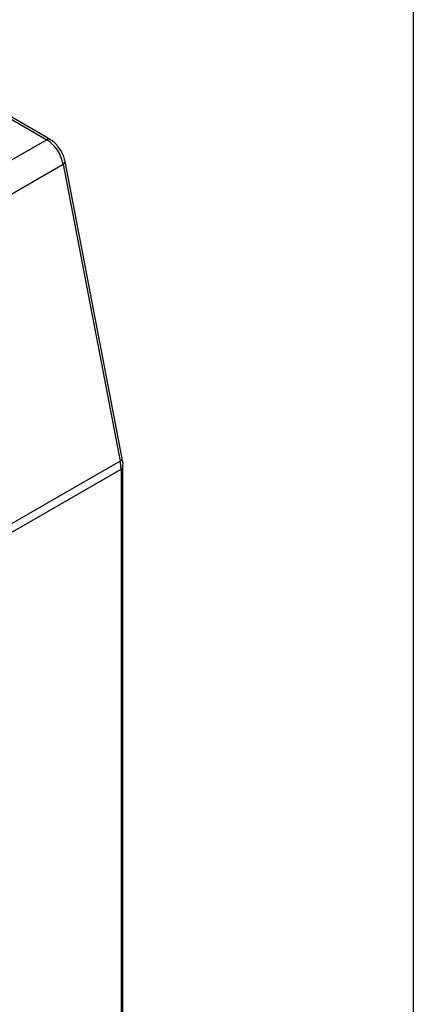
# Model space of a CAD drawing. Header units: millimetres. Extents: x 19 to 819, y 19 to 629.
# Tile 20 of 21: x 778 to 819, y 444 to 546. Entities that reach past the tile are written whole.
import ezdxf

# ---------------------------------------------------------------- set-up
doc = ezdxf.new("R2010")
doc.units = ezdxf.units.MM
doc.header["$LTSCALE"] = 3
doc.layers.add('TEXT', color=140, linetype='Continuous', lineweight=25)

msp = doc.modelspace()

# ---------------------------------------------------------------- linework, layer by layer
for p, q in [((766.729, 541.985), (780.937, 533.783)), ((781.287, 533.818), (766.806, 542.177)), ((780.937, 533.783), (748.693, 515.169)), ((782.443, 532.611), (782.09, 533.079)), ((750.408, 512.631), (782.652, 531.246)), ((782.652, 531.246), (788.598, 500.275)), ((788.805, 500.546), (782.859, 531.517)), ((788.598, 500.275), (756.354, 481.661)), ((756.438, 480.822), (788.682, 499.436)), ((788.682, 499.436), (788.682, 420.712)), ((788.887, 420.998), (788.887, 499.722))]:
    msp.add_line(p, q)
for centre, radius, start, end in [((781.141, 533.506), 0.344, 64.30943, 126.35939), ((778.807, 530.495), 3.918, 11.04459, 57.0657), ((782.549, 531.539), 0.311, 289.30285, 355.89377), ((788.495, 500.568), 0.311, 289.30285, 355.89377), ((784.216, 499.413), 4.466, 0.30573, 11.13583), ((788.544, 499.751), 0.343, 293.60212, 356.02416)]:
    msp.add_arc(centre, radius, start, end)
for points, knots in [([(782.09, 533.079), (782.027, 533.169), (781.897, 533.356), (781.619, 533.601), (781.407, 533.734), (781.285, 533.81)], [0, 0, 0, 0, 0.2842066, 0.5876525, 1, 1, 1, 1]), ([(782.859, 531.516), (782.859, 531.518), (782.839, 531.685), (782.718, 532.064), (782.54, 532.418), (782.443, 532.611)], [0, 0, 0, 0, 0.0056907, 0.4571605, 1, 1, 1, 1]), ([(788.877, 499.727), (788.88, 499.76), (788.905, 500.005), (788.866, 500.289), (788.806, 500.535), (788.803, 500.547)], [0, 0, 0, 0, 0.1286859, 0.9573662, 1, 1, 1, 1])]:
    msp.add_open_spline(points, degree=3, knots=knots)
at = {"layer": 'TEXT'}
msp.add_line((819.15, 628.65), (819.15, 19.05), dxfattribs=at)

doc.saveas('drawing.dxf')
